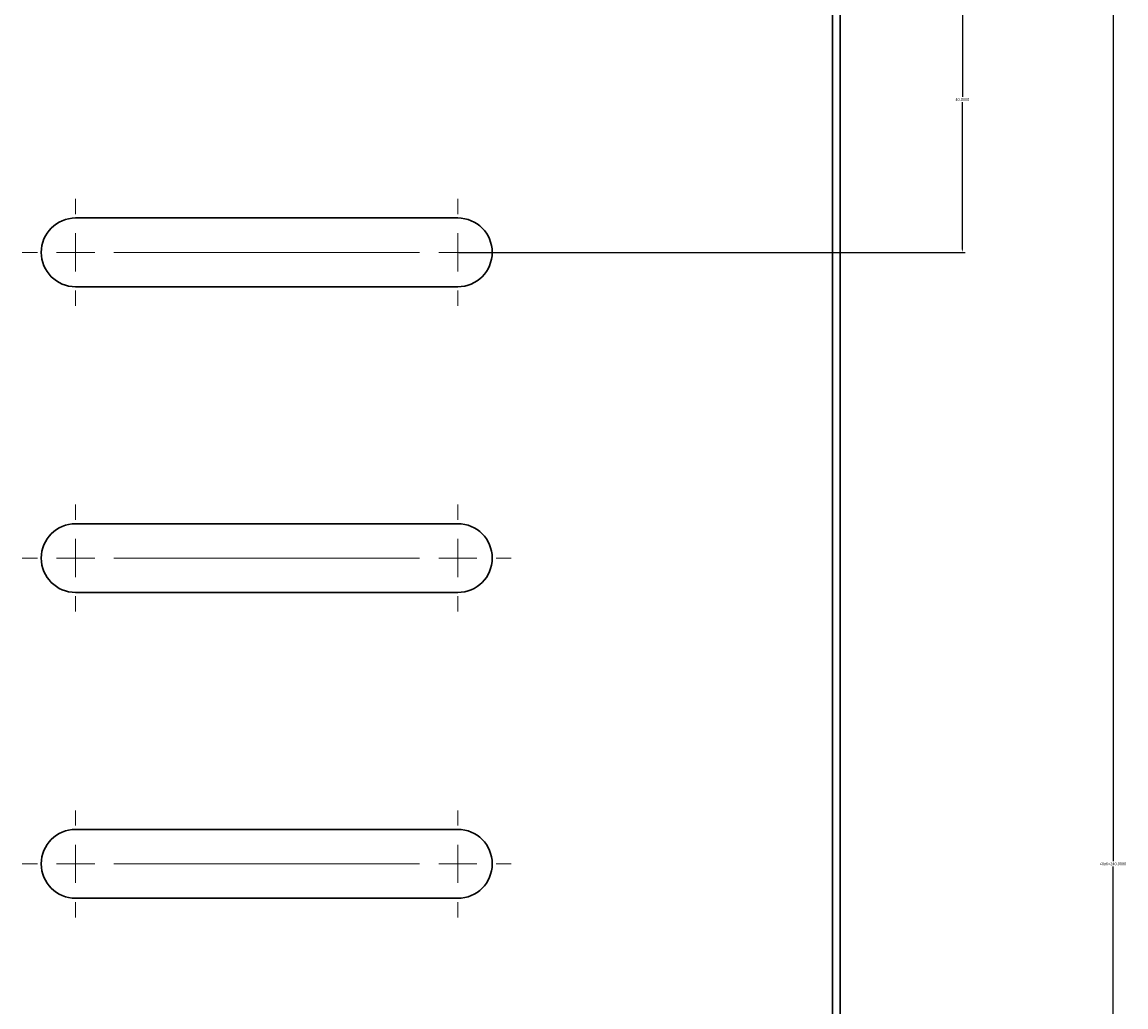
# Model space of a CAD drawing. Header units: millimetres. Extents: x 15 to 913, y -15 to 331.
# Tile 8 of 15: x 237 to 309, y 148 to 213. Entities that reach past the tile are written whole.
import ezdxf

# ---------------------------------------------------------------- set-up
doc = ezdxf.new("R2010")
doc.units = ezdxf.units.MM
doc.header["$PDSIZE"] = -1
doc.layers.get('0').update_dxf_attribs({"true_color": 0xffffff})
doc.dimstyles.new('QCADDimStyle', dxfattribs={"dimtxt": 3.5, "dimasz": 2.5, "dimexe": 1, "dimexo": 0, "dimgap": 1.524, "dimtad": 1, "dimtoh": 1, "dimdec": 4, "dimzin": 0, "dimdsep": 46, "dimtxsty": 'Standard', "dimcen": 0.09, "dimadec": 0, "dimazin": 0, "dimtfac": 1, "dimtdec": 4, "dimtofl": 0, "dimtmove": 0, "dimatfit": 3, "dimfxl": 1, "dimtolj": 1, "dimtzin": 0, "dimarcsym": 0})

# ---------------------------------------------------------------- blocks, each defined once
blk = doc.blocks.new('*D62')
at = {"color": 0, "linetype": 'Continuous', "lineweight": -2}
for p, q in [((265.747, 217.86), (298.864, 217.86)), ((298.684, 217.68), (298.684, 208.04)), ((298.684, 198.04), (298.684, 207.68)), ((265.747, 197.86), (298.864, 197.86))]:
    blk.add_line(p, q, dxfattribs=at)
at = {"color": 0}
for points in [[(298.714, 217.68), (298.654, 217.68), (298.684, 217.86)], [(298.654, 198.04), (298.714, 198.04), (298.684, 197.86)]]:
    blk.add_solid(points, dxfattribs=at)
at = {"layer": 'Defpoints', "color": 0}
for p in [(265.684, 217.86), (265.684, 197.86), (298.684, 197.86)]:
    blk.add_point(p, dxfattribs=at)
at = {"color": 0, "lineweight": 0, "insert": (298.684, 207.86), "char_height": 0.18, "attachment_point": 5}
blk.add_mtext('\\A1;40.0000', dxfattribs=at)
blk = doc.blocks.new('*D63')
at = {"color": 0, "linetype": 'Continuous', "lineweight": -2}
for p, q in [((265.747, 217.86), (308.719, 217.86)), ((308.539, 217.68), (308.539, 158.04)), ((308.539, 98.04), (308.539, 157.68)), ((265.747, 97.86), (308.719, 97.86))]:
    blk.add_line(p, q, dxfattribs=at)
at = {"color": 0}
for points in [[(308.569, 217.68), (308.509, 217.68), (308.539, 217.86)], [(308.509, 98.04), (308.569, 98.04), (308.539, 97.86)]]:
    blk.add_solid(points, dxfattribs=at)
at = {"layer": 'Defpoints', "color": 0}
for p in [(265.684, 217.86), (265.684, 97.86), (308.539, 97.86)]:
    blk.add_point(p, dxfattribs=at)
at = {"color": 0, "lineweight": 0, "insert": (308.539, 157.86), "char_height": 0.18, "attachment_point": 5}
blk.add_mtext('\\A1;40x6=240.0000', dxfattribs=at)
blk = doc.blocks.new('SW_CENTERMARKSYMBOL_8')
at = {"color": 0, "linetype": 'Continuous', "lineweight": 0}
for p, q in [((-25, 2.5), (-25, 3.5)), ((0, 2.5), (0, 3.5)), ((-25, 0), (-25, 1.25)), ((0, 0), (0, 1.25)), ((-22.5, 0), (-2.5, 0)), ((-2.5, 0), (-22.5, 0)), ((0, 0), (-1.25, 0)), ((0, 0), (0, -1.25)), ((0, 0), (1.25, 0)), ((2.5, 0), (3.5, 0)), ((-27.5, 0), (-28.5, 0)), ((-25, 0), (-26.25, 0)), ((-25, 0), (-25, -1.25)), ((-25, 0), (-23.75, 0)), ((-22.5, 0), (-21.5, 0)), ((-2.5, 0), (-3.5, 0)), ((-25, -2.5), (-25, -3.5)), ((0, -2.5), (0, -3.5))]:
    blk.add_line(p, q, dxfattribs=at)
blk = doc.blocks.new('SW_CENTERMARKSYMBOL_9')
at = {"color": 0, "linetype": 'Continuous', "lineweight": 0}
for p, q in [((-25, 2.5), (-25, 3.5)), ((0, 2.5), (0, 3.5)), ((-25, 0), (-25, 1.25)), ((0, 0), (0, 1.25)), ((-22.5, 0), (-2.5, 0)), ((-2.5, 0), (-22.5, 0)), ((0, 0), (-1.25, 0)), ((0, 0), (0, -1.25)), ((0, 0), (1.25, 0)), ((2.5, 0), (3.5, 0)), ((-27.5, 0), (-28.5, 0)), ((-25, 0), (-26.25, 0)), ((-25, 0), (-25, -1.25)), ((-25, 0), (-23.75, 0)), ((-22.5, 0), (-21.5, 0)), ((-2.5, 0), (-3.5, 0)), ((-25, -2.5), (-25, -3.5)), ((0, -2.5), (0, -3.5))]:
    blk.add_line(p, q, dxfattribs=at)
blk = doc.blocks.new('SW_CENTERMARKSYMBOL_10')
at = {"color": 0, "linetype": 'Continuous', "lineweight": 0}
for p, q in [((-25, 2.5), (-25, 3.5)), ((0, 2.5), (0, 3.5)), ((-25, 0), (-25, 1.25)), ((0, 0), (0, 1.25)), ((-22.5, 0), (-2.5, 0)), ((-2.5, 0), (-22.5, 0)), ((0, 0), (-1.25, 0)), ((0, 0), (0, -1.25)), ((0, 0), (1.25, 0)), ((2.5, 0), (3.5, 0)), ((-27.5, 0), (-28.5, 0)), ((-25, 0), (-26.25, 0)), ((-25, 0), (-25, -1.25)), ((-25, 0), (-23.75, 0)), ((-22.5, 0), (-21.5, 0)), ((-2.5, 0), (-3.5, 0)), ((-25, -2.5), (-25, -3.5)), ((0, -2.5), (0, -3.5))]:
    blk.add_line(p, q, dxfattribs=at)

msp = doc.modelspace()

# ---------------------------------------------------------------- linework, layer by layer
at = {"color": 7, "linetype": 'Continuous', "lineweight": 30, "true_color": 0xffffff}
for p, q in [((290.184446, 76.566907), (290.184446, 239.152687)), ((290.68444, 239.359799), (290.68444, 76.359796)), ((265.684441, 200.109797), (240.684443, 200.109797)), ((240.684443, 195.609796), (265.684441, 195.609796)), ((265.684441, 180.109798), (240.684443, 180.109798)), ((240.684443, 175.609798), (265.684441, 175.609798)), ((265.684441, 160.109797), (240.684443, 160.109797)), ((240.684443, 155.609797), (265.684441, 155.609797))]:
    msp.add_line(p, q, dxfattribs=at)
for centre, start, end in [((240.684443, 197.859797), 90, 270), ((265.684443, 197.859797), 270, 90), ((240.684443, 177.859797), 90, 270), ((265.684443, 177.859797), 270, 90), ((240.684443, 157.859797), 90, 270), ((265.684443, 157.859797), 270, 90)]:
    msp.add_arc(centre, 2.25, start, end, dxfattribs=at)

# ---------------------------------------------------------------- block references
at = {"color": 7, "linetype": 'Continuous', "lineweight": 0, "true_color": 0xffffff}
for name, p in [('SW_CENTERMARKSYMBOL_10', (265.684443, 197.859797)), ('SW_CENTERMARKSYMBOL_9', (265.684443, 177.859797)), ('SW_CENTERMARKSYMBOL_8', (265.684443, 157.859797))]:
    msp.add_blockref(name, p, dxfattribs=at)

# ---------------------------------------------------------------- dimensions: what is measured, and where the dimension line sits
dim = msp.add_linear_dim(base=(298.684443, 197.859797), p1=(265.684443, 217.859797), p2=(265.684443, 197.859797), angle=90, dimstyle='QCADDimStyle', override={"dimtxt": 0.18, "dimasz": 0.18, "dimexe": 0.18, "dimexo": 0.0625, "dimgap": 0.09, "dimtad": 0, "dimtih": 1, "dimlfac": 2, "dimtmove": 2}, dxfattribs=at)
dim.commit()
dim.dimension.update_dxf_attribs({"geometry": '*D62', "text_midpoint": (298.684443, 207.859797), "dimtype": 160})
dim = msp.add_linear_dim(base=(308.538574, 97.859797), p1=(265.684443, 217.859797), p2=(265.684443, 97.859797), angle=90, text='40x6=<>', dimstyle='QCADDimStyle', override={"dimtxt": 0.18, "dimasz": 0.18, "dimexe": 0.18, "dimexo": 0.0625, "dimgap": 0.09, "dimtad": 0, "dimtih": 1, "dimlfac": 2, "dimtmove": 2}, dxfattribs=at)
dim.commit()
dim.dimension.update_dxf_attribs({"geometry": '*D63', "text_midpoint": (308.538574, 157.859797), "dimtype": 160})

doc.saveas('drawing.dxf')
